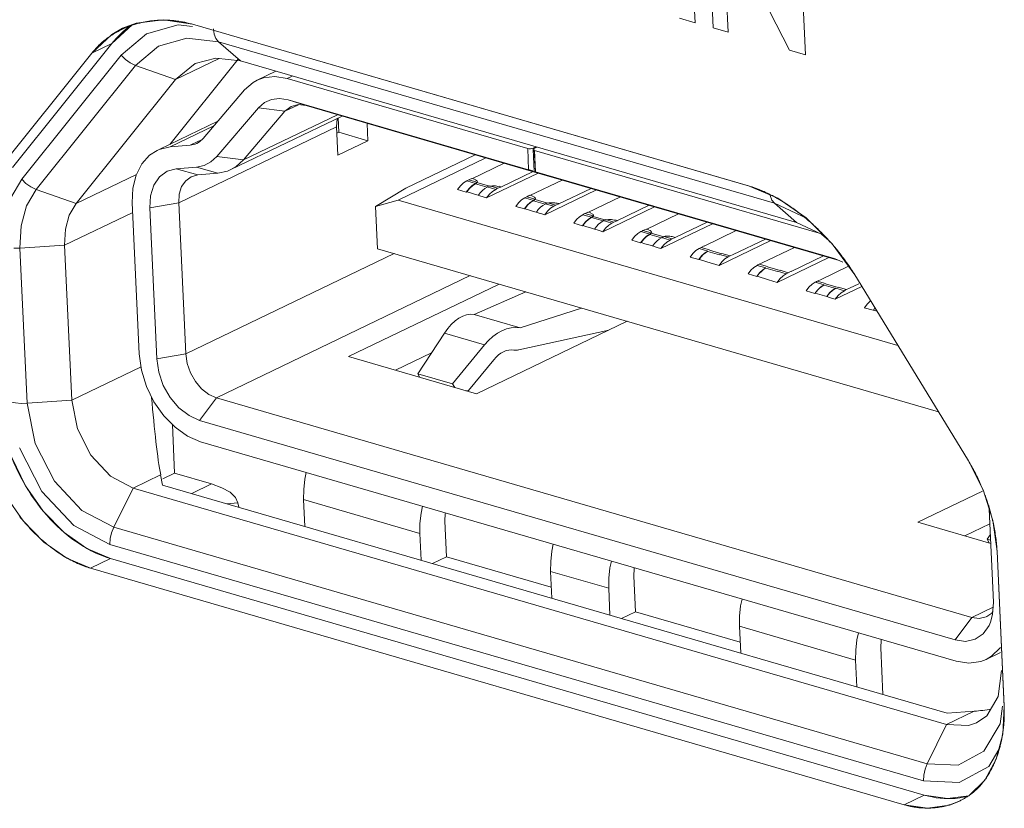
# Model space of a CAD drawing. Header units: millimetres. Extents: x 3925 to 5043, y -86 to 778.
# Tile 200 of 256: x 4855.48 to 4858.69, y 122.88 to 125.45. Entities that reach past the tile are written whole.
import ezdxf

# ---------------------------------------------------------------- set-up
doc = ezdxf.new("R2010")
doc.units = ezdxf.units.MM
doc.header["$LTSCALE"] = 46.255
for name, color, linetype in [('11_190F4G00BDXF_CONTINUOUS_LINE', 7, 'CONTINUOUS'), ('H30-IO-SHIELDXF_CONTINUOUS_LINE', 7, 'CONTINUOUS'), ('H30K-IO-LABEDXF_CONTINUOUS_LINE', 7, 'CONTINUOUS'), ('H30K-REAR-CODXF_CONTINUOUS_LINE', 7, 'CONTINUOUS'), ('LABEL-IO-H30DXF_CONTINUOUS_LINE', 7, 'CONTINUOUS')]:
    doc.layers.add(name, color=color, linetype=linetype)

msp = doc.modelspace()

# ---------------------------------------------------------------- linework, layer by layer
at = {"layer": '11_190F4G00BDXF_CONTINUOUS_LINE', "color": 7, "linetype": 'Continuous', "lineweight": 0}
for p, q in [((4856.3164, 125.2776), (4856.2555, 125.2482)), ((4856.3702, 125.2619), (4856.3534, 125.2538)), ((4857.1358, 125.0263), (4856.3534, 125.2538)), ((4856.0799, 125.0584), (4856.2151, 125.2168)), ((4856.3461, 125.1471), (4856.3906, 125.1686)), ((4856.3566, 125.1846), (4857.139, 124.957)), ((4856.4153, 125.1657), (4856.3566, 125.1846)), ((4856.2598, 125.1586), (4856.1246, 125.0002)), ((4856.3461, 125.1471), (4856.2109, 124.9887)), ((4856.3461, 125.1471), (4856.2598, 125.1586)), ((4856.3663, 125.1629), (4856.3461, 125.1471)), ((4857.2071, 124.9354), (4856.4153, 125.1657)), ((4856.1284, 125.1151), (4855.9389, 125.0238)), ((4856.1705, 124.9573), (4856.5324, 125.1316)), ((4856.2109, 124.9887), (4856.5169, 125.1361)), ((4856.514, 125.0964), (4856.5156, 125.1236)), ((4856.5217, 125.0788), (4856.5195, 125.1254)), ((4856.6136, 125.108), (4856.6162, 125.0513)), ((4856.1153, 125.0998), (4855.9729, 125.0312)), ((4856.514, 125.0964), (4856.0007, 124.8491)), ((4856.5182, 125.0041), (4856.514, 125.0964)), ((4856.5149, 125.0756), (4856.5217, 125.0788)), ((4856.5217, 125.0788), (4856.6162, 125.0513)), ((4856.0765, 125.0552), (4856.0383, 125.0368)), ((4856.6162, 125.0513), (4856.5182, 125.0041)), ((4855.9057, 125.0039), (4855.9302, 125.0196)), ((4855.9302, 125.0196), (4855.937, 125.0226)), ((4855.937, 125.0226), (4855.9729, 125.0312)), ((4855.9729, 125.0312), (4856.0383, 125.0368)), ((4857.139, 124.957), (4857.1358, 125.0263)), ((4857.1534, 125.0275), (4857.1495, 125.0262)), ((4857.1534, 125.0275), (4857.162, 125.0316)), ((4857.1536, 125.023), (4857.1534, 125.0275)), ((4857.1541, 125.023), (4857.1549, 125.0247)), ((4857.1574, 124.9516), (4857.1541, 125.023)), ((4857.1549, 125.0247), (4857.1572, 125.0264)), ((4857.1658, 125.0305), (4857.1572, 125.0264)), ((4857.1607, 124.9505), (4857.1573, 125.0232)), ((4857.1585, 125.0197), (4857.1616, 124.9504)), ((4858.0838, 124.7505), (4857.1585, 125.0197)), ((4856.2109, 124.9887), (4856.1246, 125.0002)), ((4856.7146, 124.8579), (4857.0002, 124.9956)), ((4856.7398, 124.8971), (4856.9652, 125.0057)), ((4856.9537, 124.9275), (4857.0593, 124.9783)), ((4855.9927, 124.9602), (4856.0581, 124.9658)), ((4856.0624, 124.94), (4855.9927, 124.9602)), ((4856.0581, 124.9658), (4856.1278, 124.9457)), ((4856.1278, 124.9457), (4856.0624, 124.94)), ((4857.1702, 124.9461), (4857.0023, 124.8651)), ((4857.0482, 124.9007), (4857.1533, 124.951)), ((4857.1607, 124.9505), (4857.2109, 124.9343)), ((4857.1616, 124.9504), (4858.133, 124.6679)), ((4856.0624, 124.94), (4856.041, 124.9343)), ((4856.9657, 124.9123), (4856.9374, 124.9206)), ((4856.9439, 124.9242), (4856.9491, 124.9267)), ((4856.9439, 124.9242), (4856.9707, 124.9164)), ((4856.9491, 124.9267), (4856.9537, 124.9289)), ((4856.9537, 124.9289), (4856.9631, 124.9262)), ((4856.9551, 124.9058), (4856.9657, 124.9123)), ((4856.9658, 124.9109), (4856.9657, 124.9123)), ((4856.9707, 124.915), (4857.0116, 124.9031)), ((4857.1428, 124.8726), (4857.2483, 124.9234)), ((4858.149, 124.6614), (4857.2109, 124.9343)), ((4856.6409, 124.8369), (4856.7398, 124.8971)), ((4856.9361, 124.8844), (4856.9078, 124.8926)), ((4856.9376, 124.8851), (4856.9361, 124.8844)), ((4856.9658, 124.9109), (4856.9558, 124.9048)), ((4857.0036, 124.8999), (4856.9658, 124.9109)), ((4857.0035, 124.9013), (4857.0319, 124.8931)), ((4857.0116, 124.9045), (4857.0384, 124.8967)), ((4857.0483, 124.9007), (4857.0384, 124.8967)), ((4857.3592, 124.8911), (4857.1913, 124.8102)), ((4857.2373, 124.8458), (4857.3423, 124.8961)), ((4855.8723, 124.3575), (4855.8497, 124.8494)), ((4855.9088, 124.8724), (4855.9064, 124.8329)), ((4855.9064, 124.8329), (4856.0007, 124.8491)), ((4856.0007, 124.8491), (4856.0234, 124.3573)), ((4856.6409, 124.8369), (4856.7146, 124.8579)), ((4858.3399, 124.3852), (4856.7146, 124.8579)), ((4857.1547, 124.8573), (4857.1264, 124.8656)), ((4857.1329, 124.8692), (4857.1381, 124.8717)), ((4857.1329, 124.8692), (4857.1597, 124.8614)), ((4857.1381, 124.8717), (4857.1427, 124.8739)), ((4857.1427, 124.8739), (4857.1522, 124.8712)), ((4857.1441, 124.8508), (4857.1547, 124.8573)), ((4857.1548, 124.856), (4857.1448, 124.8499)), ((4857.1548, 124.856), (4857.1547, 124.8573)), ((4857.1927, 124.845), (4857.1548, 124.856)), ((4857.1598, 124.8601), (4857.2007, 124.8482)), ((4857.2006, 124.8495), (4857.2274, 124.8417)), ((4857.3318, 124.8177), (4857.4372, 124.8684)), ((4855.9064, 124.8329), (4855.929, 124.341)), ((4856.6409, 124.8369), (4856.6472, 124.6999)), ((4857.1252, 124.8294), (4857.0968, 124.8377)), ((4857.1266, 124.8301), (4857.1252, 124.8294)), ((4857.1926, 124.8464), (4857.2209, 124.8381)), ((4857.2373, 124.8458), (4857.2274, 124.8417)), ((4857.3219, 124.8142), (4857.3271, 124.8167)), ((4857.3271, 124.8167), (4857.3317, 124.819)), ((4857.3317, 124.819), (4857.3412, 124.8162)), ((4857.5483, 124.8361), (4857.3804, 124.7552)), ((4857.4263, 124.7909), (4857.5312, 124.8411)), ((4857.3438, 124.8024), (4857.3154, 124.8106)), ((4857.3219, 124.8142), (4857.3487, 124.8065)), ((4857.3332, 124.7958), (4857.3438, 124.8024)), ((4857.3439, 124.8011), (4857.3338, 124.7949)), ((4857.3439, 124.8011), (4857.3438, 124.8024)), ((4857.3817, 124.7901), (4857.3439, 124.8011)), ((4857.3488, 124.8052), (4857.3897, 124.7933)), ((4857.3816, 124.7914), (4857.4099, 124.7831)), ((4857.3896, 124.7946), (4857.4164, 124.7867)), ((4857.4264, 124.7909), (4857.4164, 124.7867)), ((4857.5208, 124.7628), (4857.6261, 124.8135)), ((4857.6153, 124.7359), (4857.7199, 124.7862)), ((4857.3142, 124.7744), (4857.2858, 124.7827)), ((4857.3156, 124.7751), (4857.3142, 124.7744)), ((4857.5328, 124.7474), (4857.5044, 124.7556)), ((4857.5109, 124.7592), (4857.5208, 124.764)), ((4857.5109, 124.7592), (4857.5378, 124.7515)), ((4857.5208, 124.764), (4857.5303, 124.7613)), ((4857.7373, 124.7812), (4857.5694, 124.7002)), ((4857.8144, 124.7587), (4857.7097, 124.7084)), ((4857.5032, 124.7194), (4857.4748, 124.7277)), ((4857.5046, 124.7201), (4857.5032, 124.7194)), ((4857.5222, 124.7408), (4857.5328, 124.7474)), ((4857.5329, 124.7462), (4857.5228, 124.74)), ((4857.5329, 124.7462), (4857.5328, 124.7474)), ((4857.5707, 124.7352), (4857.5329, 124.7462)), ((4857.5378, 124.7503), (4857.5788, 124.7384)), ((4857.5706, 124.7364), (4857.5989, 124.7281)), ((4857.5787, 124.7396), (4857.6055, 124.7317)), ((4857.6153, 124.7365), (4857.6055, 124.7317)), ((4857.6058, 124.7392), (4857.6153, 124.7365)), ((4857.9263, 124.7262), (4857.7584, 124.6452)), ((4857.8043, 124.681), (4857.9089, 124.7313)), ((4858.4719, 124.1692), (4856.6472, 124.6999)), ((4857.7219, 124.6924), (4857.6935, 124.7006)), ((4857.7, 124.7043), (4857.7097, 124.709)), ((4857.7, 124.7043), (4857.7268, 124.6965)), ((4857.7113, 124.6859), (4857.7219, 124.6924)), ((4857.7598, 124.6803), (4857.722, 124.6913)), ((4857.7269, 124.6954), (4857.7678, 124.6835)), ((4858.0033, 124.7038), (4857.8988, 124.6535)), ((4856.0234, 124.3573), (4856.7016, 124.6841)), ((4857.6922, 124.6645), (4857.6639, 124.6727)), ((4857.6936, 124.6651), (4857.6922, 124.6645)), ((4857.7597, 124.6815), (4857.788, 124.6732)), ((4857.7678, 124.6846), (4857.7945, 124.6768)), ((4857.8043, 124.6815), (4857.7945, 124.6768)), ((4858.1153, 124.6712), (4857.9474, 124.5902)), ((4857.9934, 124.626), (4858.0978, 124.6763)), ((4858.1365, 124.6668), (4858.133, 124.6679)), ((4858.1611, 124.6562), (4858.1365, 124.6668)), ((4857.9109, 124.6375), (4857.8825, 124.6457)), ((4857.889, 124.6493), (4857.8988, 124.654)), ((4857.889, 124.6493), (4857.9158, 124.6415)), ((4857.9003, 124.6309), (4857.9109, 124.6375)), ((4857.9488, 124.6254), (4857.911, 124.6364)), ((4857.9159, 124.6405), (4857.9569, 124.6286)), ((4857.9487, 124.6265), (4857.977, 124.6182)), ((4857.9568, 124.6296), (4857.9835, 124.6218)), ((4857.9934, 124.6266), (4857.9835, 124.6218)), ((4858.1795, 124.6426), (4858.0878, 124.5985)), ((4856.1232, 124.2144), (4856.9488, 124.6122)), ((4857.8813, 124.6095), (4857.8529, 124.6177)), ((4857.8826, 124.6101), (4857.8813, 124.6095)), ((4857.9197, 124.5988), (4857.8826, 124.6101)), ((4857.9474, 124.5902), (4857.9197, 124.5988)), ((4858.078, 124.5943), (4858.0878, 124.599)), ((4858.1049, 124.5866), (4858.078, 124.5943)), ((4856.5527, 124.3485), (4857.043, 124.5848)), ((4858.0703, 124.5545), (4858.0419, 124.5628)), ((4858.0999, 124.5825), (4858.0715, 124.5907)), ((4858.0893, 124.576), (4858.1, 124.5825)), ((4858.1378, 124.5705), (4858.1001, 124.5815)), ((4858.1049, 124.5856), (4858.1459, 124.5737)), ((4858.2228, 124.5769), (4858.1364, 124.5353)), ((4858.1377, 124.5715), (4858.166, 124.5632)), ((4858.1459, 124.5747), (4858.1725, 124.5668)), ((4858.1824, 124.5716), (4858.1725, 124.5668)), ((4858.1824, 124.5711), (4858.2134, 124.586)), ((4856.9618, 124.4856), (4857.1297, 124.5595)), ((4858.0715, 124.5551), (4858.0703, 124.5545)), ((4858.1088, 124.5439), (4858.0715, 124.5551)), ((4857.3113, 124.5067), (4857.1113, 124.4421)), ((4858.2593, 124.4995), (4858.2309, 124.5078)), ((4858.2605, 124.5001), (4858.2593, 124.4995)), ((4858.2655, 124.5069), (4858.2605, 124.5001)), ((4858.2718, 124.4966), (4858.2605, 124.5001)), ((4857.1113, 124.4421), (4856.9618, 124.4856)), ((4857.4595, 124.4636), (4856.9692, 124.2274)), ((4857.4, 124.435), (4857.1065, 124.3703)), ((4856.7782, 124.2929), (4856.8648, 124.425)), ((4856.8648, 124.425), (4856.9956, 124.387)), ((4856.9956, 124.387), (4856.8916, 124.2599)), ((4855.8795, 124.3045), (4855.8723, 124.3575)), ((4855.929, 124.341), (4856.0234, 124.3573)), ((4856.9692, 124.2274), (4856.5527, 124.3485)), ((4856.8226, 124.3606), (4856.7054, 124.3041)), ((4857.0252, 124.3384), (4856.9434, 124.2385)), ((4856.7845, 124.2811), (4856.7782, 124.2929)), ((4856.7782, 124.2929), (4856.8916, 124.2599)), ((4856.8916, 124.2599), (4856.899, 124.2478)), ((4856.0688, 124.1409), (4856.1232, 124.2144)), ((4856.1232, 124.2144), (4858.5805, 123.4996)), ((4856.9434, 124.2385), (4856.9336, 124.2377)), ((4856.0294, 124.0898), (4855.9887, 124.1186)), ((4856.0688, 124.1409), (4858.5261, 123.4262)), ((4856.0719, 124.0717), (4856.0294, 124.0898)), ((4856.0719, 124.0717), (4858.5292, 123.357)), ((4858.4051, 123.8097), (4858.6153, 123.911)), ((4856.407, 123.8831), (4856.411, 123.7961)), ((4856.785, 123.7732), (4856.407, 123.8831)), ((4858.637, 123.8524), (4858.6509, 123.5493)), ((4856.8667, 123.8125), (4856.872, 123.6971)), ((4858.6421, 123.7408), (4858.4051, 123.8097)), ((4858.6392, 123.8045), (4858.5578, 123.7653)), ((4856.789, 123.6862), (4856.785, 123.7732)), ((4858.6408, 123.7696), (4858.6306, 123.7541)), ((4858.6369, 123.7423), (4858.6306, 123.7541)), ((4858.6306, 123.7541), (4858.6417, 123.7509)), ((4856.8266, 123.6752), (4856.872, 123.6971)), ((4856.872, 123.6971), (4857.2127, 123.598)), ((4857.2103, 123.6495), (4857.2143, 123.5625)), ((4857.3994, 123.5945), (4857.2103, 123.6495)), ((4857.481, 123.6338), (4857.4863, 123.5184)), ((4857.4034, 123.5075), (4857.3994, 123.5945)), ((4858.6483, 123.5087), (4858.6509, 123.5493)), ((4857.4863, 123.5184), (4857.4409, 123.4965)), ((4857.4863, 123.5184), (4857.827, 123.4193)), ((4858.5805, 123.4996), (4858.6499, 123.5331)), ((4858.6417, 123.4847), (4858.6483, 123.5087)), ((4857.8247, 123.4708), (4857.8287, 123.3838)), ((4858.2027, 123.3608), (4857.8247, 123.4708)), ((4858.5261, 123.4262), (4858.5805, 123.4996)), ((4858.2843, 123.4002), (4858.2913, 123.2492)), ((4858.6742, 123.3852), (4858.6271, 123.3626)), ((4858.2067, 123.2738), (4858.2027, 123.3608))]:
    msp.add_line(p, q, dxfattribs=at)
for points in [[(4856.2151, 125.2168), (4856.2431, 125.2413), (4856.2555, 125.2482)], [(4856.2555, 125.2482), (4856.2765, 125.256), (4856.3138, 125.2602), (4856.3534, 125.2538)], [(4856.3566, 125.1846), (4856.3289, 125.1891), (4856.3028, 125.1861), (4856.2794, 125.1758), (4856.2598, 125.1586)], [(4856.4153, 125.1657), (4856.3891, 125.1688), (4856.3663, 125.1629)], [(4856.0383, 125.0368), (4856.054, 125.0402), (4856.0597, 125.0426)], [(4856.0597, 125.0426), (4856.068, 125.0475), (4856.0799, 125.0584)], [(4857.1495, 125.0262), (4857.1448, 125.0255), (4857.1401, 125.0255), (4857.1358, 125.0263)], [(4857.1585, 125.0197), (4857.1554, 125.0211), (4857.1542, 125.0228), (4857.1541, 125.023)], [(4855.8497, 124.8494), (4855.8517, 124.8968), (4855.8621, 124.9395), (4855.8803, 124.9758), (4855.9057, 125.0039)], [(4856.1246, 125.0002), (4856.1055, 124.9828), (4856.0831, 124.9712), (4856.0581, 124.9658)], [(4856.2109, 124.9887), (4856.1871, 124.967), (4856.1705, 124.9573)], [(4855.9927, 124.9602), (4855.9628, 124.9521), (4855.9379, 124.9339), (4855.9195, 124.9068), (4855.9088, 124.8724)], [(4856.1705, 124.9573), (4856.1591, 124.9525), (4856.1278, 124.9457)], [(4856.041, 124.9343), (4856.0233, 124.9213), (4856.0101, 124.9019), (4856.0024, 124.8773), (4856.0007, 124.8491)], [(4856.9374, 124.9206), (4856.9268, 124.914), (4856.9168, 124.9046), (4856.9078, 124.8926)], [(4856.9439, 124.9242), (4856.9417, 124.9231), (4856.9395, 124.9219), (4856.9374, 124.9206)], [(4856.9693, 124.9222), (4856.9666, 124.9236), (4856.9632, 124.9247)], [(4856.9657, 124.9123), (4856.9666, 124.9129), (4856.9674, 124.9134), (4856.9681, 124.9139), (4856.9686, 124.9144), (4856.9691, 124.9148), (4856.9695, 124.9151), (4856.9699, 124.9155), (4856.9701, 124.9158), (4856.9704, 124.9161), (4856.9706, 124.9163), (4856.9707, 124.9155)], [(4856.9658, 124.9109), (4856.9678, 124.9123), (4856.9695, 124.9136), (4856.9707, 124.915)], [(4856.9707, 124.915), (4856.9719, 124.9167), (4856.9721, 124.9186), (4856.9712, 124.9205), (4856.9693, 124.9222)], [(4856.9361, 124.8844), (4856.9451, 124.8963), (4856.9551, 124.9058)], [(4856.9558, 124.9048), (4856.9463, 124.8961), (4856.9376, 124.8851)], [(4856.9747, 124.8737), (4856.9625, 124.8776), (4856.9499, 124.8813), (4856.9376, 124.8851)], [(4857.0036, 124.8999), (4856.9959, 124.8955), (4856.9885, 124.8895), (4856.9814, 124.8821), (4856.975, 124.8734)], [(4857.0023, 124.8651), (4857.0113, 124.8771), (4857.0213, 124.8865), (4857.0319, 124.8931)], [(4857.0035, 124.9013), (4857.0061, 124.9024), (4857.0088, 124.9035), (4857.0116, 124.9045)], [(4857.0116, 124.9031), (4857.016, 124.9039), (4857.0209, 124.9045), (4857.0259, 124.9046), (4857.0308, 124.9044), (4857.0352, 124.9037), (4857.0388, 124.9028)], [(4857.0319, 124.8931), (4857.034, 124.8944), (4857.0362, 124.8956), (4857.0384, 124.8967)], [(4857.0482, 124.9), (4857.0478, 124.9015), (4857.0453, 124.9022), (4857.0427, 124.9031), (4857.0388, 124.9028)], [(4857.0023, 124.8651), (4856.9804, 124.8715), (4856.9747, 124.8737)], [(4857.1264, 124.8656), (4857.1158, 124.859), (4857.1058, 124.8496), (4857.0968, 124.8376)], [(4857.1252, 124.8294), (4857.1341, 124.8413), (4857.1441, 124.8508)], [(4857.1329, 124.8692), (4857.1307, 124.8681), (4857.1285, 124.8669), (4857.1264, 124.8656)], [(4857.1448, 124.8499), (4857.1353, 124.8411), (4857.1266, 124.8301)], [(4857.1584, 124.8673), (4857.1556, 124.8687), (4857.1522, 124.8698)], [(4857.1547, 124.8573), (4857.1556, 124.8579), (4857.1564, 124.8585), (4857.1571, 124.8589), (4857.1576, 124.8594), (4857.1581, 124.8598), (4857.1585, 124.8602), (4857.1589, 124.8605), (4857.1592, 124.8608), (4857.1594, 124.8611), (4857.1596, 124.8613), (4857.1597, 124.8606)], [(4857.1548, 124.856), (4857.1569, 124.8574), (4857.1585, 124.8587), (4857.1598, 124.8601)], [(4857.1598, 124.8601), (4857.1609, 124.8618), (4857.1611, 124.8637), (4857.1603, 124.8655), (4857.1584, 124.8673)], [(4857.1925, 124.8463), (4857.1951, 124.8475), (4857.1979, 124.8486), (4857.2006, 124.8495)], [(4857.2007, 124.8482), (4857.205, 124.8491), (4857.2099, 124.8496), (4857.215, 124.8497), (4857.2199, 124.8495), (4857.2243, 124.8488), (4857.2278, 124.8479)], [(4857.2373, 124.8451), (4857.2369, 124.8466), (4857.2343, 124.8473), (4857.2318, 124.8482), (4857.2278, 124.8479)], [(4857.1637, 124.8188), (4857.1515, 124.8226), (4857.1389, 124.8263), (4857.1266, 124.8301)], [(4857.1913, 124.8102), (4857.1822, 124.8131), (4857.1728, 124.8158), (4857.1637, 124.8188)], [(4857.1926, 124.845), (4857.1849, 124.8406), (4857.1775, 124.8346), (4857.1704, 124.8271), (4857.164, 124.8184)], [(4857.1913, 124.8102), (4857.2003, 124.8221), (4857.2103, 124.8316), (4857.2209, 124.8381)], [(4857.2209, 124.8381), (4857.2231, 124.8394), (4857.2252, 124.8406), (4857.2274, 124.8417)], [(4857.3154, 124.8106), (4857.3048, 124.8041), (4857.2948, 124.7946), (4857.2858, 124.7827)], [(4857.3142, 124.7744), (4857.3232, 124.7864), (4857.3332, 124.7958)], [(4857.3219, 124.8142), (4857.3197, 124.8131), (4857.3176, 124.8119), (4857.3154, 124.8106)], [(4857.3338, 124.7949), (4857.3243, 124.7862), (4857.3156, 124.7751)], [(4857.3475, 124.8124), (4857.3447, 124.8138), (4857.3413, 124.8149)], [(4857.3438, 124.8024), (4857.3447, 124.8029), (4857.3454, 124.8035), (4857.3461, 124.804), (4857.3467, 124.8044), (4857.3471, 124.8048), (4857.3475, 124.8052), (4857.3479, 124.8055), (4857.3482, 124.8058), (4857.3484, 124.8061), (4857.3486, 124.8064), (4857.3488, 124.8057)], [(4857.3439, 124.8011), (4857.3459, 124.8025), (4857.3476, 124.8039), (4857.3488, 124.8052)], [(4857.3488, 124.8052), (4857.35, 124.8069), (4857.3502, 124.8088), (4857.3493, 124.8106), (4857.3475, 124.8124)], [(4857.3817, 124.7901), (4857.374, 124.7857), (4857.3665, 124.7796), (4857.3594, 124.7722), (4857.3529, 124.7634)], [(4857.3816, 124.7914), (4857.3842, 124.7925), (4857.3869, 124.7936), (4857.3896, 124.7946)], [(4857.3897, 124.7933), (4857.3941, 124.7942), (4857.3989, 124.7947), (4857.404, 124.7948), (4857.4089, 124.7946), (4857.4133, 124.7939), (4857.4169, 124.793)], [(4857.4099, 124.7831), (4857.4121, 124.7844), (4857.4143, 124.7856), (4857.4164, 124.7867)], [(4857.4264, 124.7902), (4857.426, 124.7917), (4857.4234, 124.7924), (4857.4208, 124.7933), (4857.4169, 124.793)], [(4857.3527, 124.7638), (4857.3404, 124.7676), (4857.3278, 124.7713), (4857.3156, 124.7751)], [(4857.3804, 124.7552), (4857.3712, 124.7581), (4857.3618, 124.7608), (4857.3527, 124.7638)], [(4857.3804, 124.7552), (4857.3893, 124.7671), (4857.3993, 124.7766), (4857.4099, 124.7831)], [(4857.5044, 124.7556), (4857.4938, 124.7491), (4857.4838, 124.7396), (4857.4749, 124.7277)], [(4857.5109, 124.7592), (4857.5088, 124.7581), (4857.5066, 124.7569), (4857.5044, 124.7556)], [(4857.5365, 124.7575), (4857.5338, 124.7589), (4857.5303, 124.7601)], [(4857.5378, 124.7503), (4857.539, 124.752), (4857.5392, 124.7539), (4857.5384, 124.7557), (4857.5365, 124.7574)], [(4857.5032, 124.7194), (4857.5122, 124.7314), (4857.5222, 124.7408)], [(4857.5228, 124.74), (4857.5133, 124.7312), (4857.5046, 124.7201)], [(4857.5417, 124.7088), (4857.5294, 124.7126), (4857.5168, 124.7163), (4857.5046, 124.7201)], [(4857.5328, 124.7474), (4857.5337, 124.748), (4857.5345, 124.7485), (4857.5351, 124.749), (4857.5357, 124.7494), (4857.5362, 124.7498), (4857.5366, 124.7502), (4857.5369, 124.7505), (4857.5372, 124.7509), (4857.5375, 124.7511), (4857.5377, 124.7514), (4857.5378, 124.7508)], [(4857.5329, 124.7462), (4857.535, 124.7476), (4857.5366, 124.749), (4857.5378, 124.7503)], [(4857.5707, 124.7352), (4857.563, 124.7308), (4857.5555, 124.7247), (4857.5484, 124.7172), (4857.5419, 124.7084)], [(4857.5694, 124.7002), (4857.5783, 124.7121), (4857.5883, 124.7216), (4857.5989, 124.7281)], [(4857.5788, 124.7384), (4857.5762, 124.7375), (4857.5735, 124.7364), (4857.5707, 124.7352)], [(4857.5787, 124.7396), (4857.5831, 124.7404), (4857.588, 124.7409), (4857.593, 124.7411), (4857.5979, 124.7408), (4857.6022, 124.7401), (4857.6058, 124.7392)], [(4857.5989, 124.7281), (4857.6011, 124.7294), (4857.6033, 124.7306), (4857.6055, 124.7317)], [(4857.5694, 124.7002), (4857.5603, 124.7031), (4857.5508, 124.7059), (4857.5417, 124.7088)], [(4857.6935, 124.7006), (4857.6829, 124.6941), (4857.6729, 124.6847), (4857.6639, 124.6727)], [(4857.7, 124.7043), (4857.6978, 124.7032), (4857.6956, 124.7019), (4857.6935, 124.7006)], [(4857.7219, 124.6924), (4857.7144, 124.6869), (4857.707, 124.681)], [(4857.6922, 124.6645), (4857.7012, 124.6764), (4857.7113, 124.6859)], [(4857.707, 124.681), (4857.7, 124.6737), (4857.6936, 124.6651)], [(4857.7584, 124.6452), (4857.7184, 124.6576), (4857.7058, 124.6613), (4857.6936, 124.6651)], [(4857.7584, 124.6452), (4857.7674, 124.6572), (4857.7774, 124.6666), (4857.788, 124.6732)], [(4857.788, 124.6732), (4857.7901, 124.6745), (4857.7923, 124.6757), (4857.7945, 124.6768)], [(4857.8825, 124.6457), (4857.8719, 124.6391), (4857.8619, 124.6297), (4857.8529, 124.6177)], [(4857.8813, 124.6095), (4857.8903, 124.6215), (4857.9003, 124.6309)], [(4857.889, 124.6493), (4857.8868, 124.6482), (4857.8846, 124.647), (4857.8825, 124.6457)], [(4857.896, 124.6261), (4857.889, 124.6187), (4857.8826, 124.6101)], [(4857.9109, 124.6375), (4857.9034, 124.632), (4857.896, 124.6261)], [(4857.9474, 124.5902), (4857.9564, 124.6022), (4857.9664, 124.6116), (4857.977, 124.6182)], [(4857.977, 124.6182), (4857.9792, 124.6195), (4857.9813, 124.6207), (4857.9835, 124.6218)], [(4858.078, 124.5943), (4858.0758, 124.5932), (4858.0737, 124.592), (4858.0715, 124.5907)], [(4858.0715, 124.5907), (4858.0609, 124.5842), (4858.0509, 124.5747), (4858.0419, 124.5627)], [(4858.0703, 124.5545), (4858.0793, 124.5665), (4858.0893, 124.576)], [(4858.085, 124.5711), (4858.078, 124.5637), (4858.0715, 124.5551)], [(4858.1, 124.5825), (4858.0924, 124.5771), (4858.085, 124.5711)], [(4858.1377, 124.571), (4858.1276, 124.5642), (4858.1178, 124.5552), (4858.1088, 124.5439)], [(4858.1378, 124.571), (4858.1274, 124.5651), (4858.1175, 124.556), (4858.1088, 124.5439)], [(4858.1364, 124.5353), (4858.1454, 124.5472), (4858.1554, 124.5567), (4858.166, 124.5632)], [(4858.166, 124.5632), (4858.1682, 124.5645), (4858.1703, 124.5657), (4858.1725, 124.5668)], [(4858.1364, 124.5353), (4858.1273, 124.5382), (4858.1179, 124.5409), (4858.1088, 124.5439)], [(4858.2514, 124.5301), (4858.2499, 124.5292), (4858.2399, 124.5197), (4858.231, 124.5078)], [(4855.929, 124.341), (4855.9355, 124.2978), (4855.9505, 124.255), (4855.973, 124.2155)], [(4856.1232, 124.2144), (4856.0985, 124.2254), (4856.0752, 124.2436), (4856.0548, 124.2676), (4856.0387, 124.2959), (4856.028, 124.3265), (4856.0234, 124.3573)], [(4855.9202, 124.2015), (4855.8957, 124.2517), (4855.8795, 124.3045)], [(4855.973, 124.2155), (4856.0015, 124.1819), (4856.0342, 124.1565), (4856.0688, 124.1409)], [(4855.9887, 124.1186), (4855.9517, 124.1564), (4855.9202, 124.2015)], [(4856.4157, 123.9717), (4856.411, 123.9492), (4856.4072, 123.9157), (4856.407, 123.8831)], [(4856.785, 123.7732), (4856.7853, 123.8058), (4856.789, 123.8393), (4856.7937, 123.8617)], [(4856.8683, 123.84), (4856.8678, 123.8376), (4856.8667, 123.8125)], [(4857.219, 123.738), (4857.2143, 123.7156), (4857.2106, 123.6821), (4857.2103, 123.6495)], [(4857.3994, 123.5945), (4857.3996, 123.6271), (4857.4033, 123.6606), (4857.4081, 123.6831)], [(4857.4827, 123.6614), (4857.4821, 123.6589), (4857.481, 123.6338)], [(4857.8334, 123.5594), (4857.8286, 123.5369), (4857.8249, 123.5034), (4857.8247, 123.4708)], [(4858.6294, 123.5024), (4858.6458, 123.514), (4858.649, 123.5185)], [(4858.5261, 123.4262), (4858.5601, 123.4218), (4858.5913, 123.4286), (4858.6174, 123.4463), (4858.6369, 123.4736), (4858.6417, 123.4847)], [(4858.5805, 123.4996), (4858.6048, 123.4964), (4858.627, 123.5014), (4858.6294, 123.5024)], [(4858.2027, 123.3608), (4858.203, 123.3934), (4858.2067, 123.4269), (4858.2114, 123.4494)], [(4858.286, 123.4277), (4858.2855, 123.4252), (4858.2843, 123.4002)], [(4858.6734, 123.4016), (4858.673, 123.4008), (4858.6448, 123.3731), (4858.6271, 123.3626)], [(4858.6271, 123.3626), (4858.6104, 123.356), (4858.5712, 123.3505), (4858.5292, 123.357)]]:
    msp.add_lwpolyline(points, dxfattribs=at)
for centre, major_axis, ratio, start_param, end_param in [((4857.1474, 124.9543), (0.0127, -0.0039), 0.014312, 1.150606, 2.30588), ((4857.1701, 124.9477), (0.0127, -0.0039), 0.014312, 2.30588, 3.146686), ((4856.9238, 124.3147), (0.0417, 0.1701), 0.563537, 0.039072, 1.01054), ((4857.0647, 124.2737), (0.0576, 0.1654), 0.667585, 0.097791, 1.069259), ((4857.0647, 124.2737), (0.0329, 0.0945), 0.667585, 0.097791, 1.069259), ((4857.1113, 124.4421), (0.0247, 0.0709), 0.667585, -3.043801, -2.751355)]:
    msp.add_ellipse(centre, major_axis=major_axis, ratio=ratio, start_param=start_param, end_param=end_param, dxfattribs=at)
at = {"layer": 'H30-IO-SHIELDXF_CONTINUOUS_LINE', "color": 7, "linetype": 'Continuous', "lineweight": 0}
for p, q in [((4855.9874, 123.9691), (4855.9801, 124.1273)), ((4855.9874, 123.9691), (4855.9485, 123.9504)), ((4856.1076, 123.9342), (4855.9874, 123.9691)), ((4856.1076, 123.9342), (4856.0431, 123.9031)), ((4856.1934, 123.8723), (4856.1575, 123.8698)), ((4856.1934, 123.8723), (4856.196, 123.8586))]:
    msp.add_line(p, q, dxfattribs=at)
msp.add_lwpolyline([(4856.1076, 123.9342), (4856.1413, 123.9219), (4856.1675, 123.9071), (4856.1851, 123.8904), (4856.1934, 123.8723)], dxfattribs=at)
at = {"layer": 'H30K-IO-LABEDXF_CONTINUOUS_LINE', "color": 7, "linetype": 'Continuous', "lineweight": 0}
for p, q in [((4857.6587, 125.9021), (4857.6802, 125.4356)), ((4857.739, 125.4185), (4857.7176, 125.885)), ((4858.0184, 125.7975), (4858.0399, 125.331)), ((4857.988, 125.3461), (4857.7707, 125.7706)), ((4857.7707, 125.7706), (4857.7876, 125.4044)), ((4857.6802, 125.4356), (4857.6295, 125.4504)), ((4857.7876, 125.4044), (4857.739, 125.4185)), ((4855.3948, 124.9329), (4855.7182, 125.3366)), ((4858.0399, 125.331), (4857.988, 125.3461)), ((4858.1148, 124.7276), (4858.1192, 124.7227)), ((4858.1192, 124.7227), (4858.1236, 124.7177)), ((4858.1236, 124.7177), (4858.128, 124.7127)), ((4858.1345, 124.7051), (4858.1446, 124.6927)), ((4858.1964, 124.6199), (4858.5694, 124.0095)), ((4858.3603, 122.8899), (4855.714, 123.6596)), ((4858.6817, 123.126), (4858.6795, 123.1125))]:
    msp.add_line(p, q, dxfattribs=at)
for points in [[(4855.7833, 125.3954), (4855.7872, 125.3979), (4855.7911, 125.4003), (4855.7951, 125.4027), (4855.7992, 125.405), (4855.8032, 125.4072), (4855.8073, 125.4094), (4855.8115, 125.4115), (4855.8157, 125.4135), (4855.8199, 125.4155), (4855.8241, 125.4175), (4855.8284, 125.4193), (4855.8327, 125.4211), (4855.8371, 125.4228), (4855.8414, 125.4245), (4855.8458, 125.4261)], [(4855.8458, 125.4261), (4855.8493, 125.4273), (4855.8528, 125.4284), (4855.8563, 125.4296), (4855.8598, 125.4306), (4855.8634, 125.4317), (4855.8669, 125.4327), (4855.8705, 125.4336), (4855.8741, 125.4345), (4855.8777, 125.4354), (4855.8813, 125.4362), (4855.885, 125.437)], [(4855.885, 125.437), (4855.888, 125.4376), (4855.891, 125.4382), (4855.894, 125.4388), (4855.8971, 125.4393), (4855.9001, 125.4398), (4855.9032, 125.4403), (4855.9062, 125.4408), (4855.9093, 125.4412), (4855.9124, 125.4416)], [(4855.9124, 125.4416), (4855.9151, 125.4419), (4855.9178, 125.4422), (4855.9205, 125.4424), (4855.9232, 125.4427), (4855.9259, 125.4429), (4855.9286, 125.4431), (4855.9314, 125.4433), (4855.9341, 125.4434), (4855.9368, 125.4436)], [(4855.9368, 125.4436), (4855.9396, 125.4437), (4855.9423, 125.4438), (4855.9451, 125.4438), (4855.9479, 125.4439), (4855.9506, 125.4439), (4855.9534, 125.4439), (4855.9562, 125.4439), (4855.959, 125.4438), (4855.9618, 125.4437)], [(4855.9618, 125.4437), (4855.965, 125.4436), (4855.9682, 125.4435), (4855.9715, 125.4433), (4855.9747, 125.4431), (4855.9779, 125.4428), (4855.9812, 125.4426), (4855.9844, 125.4423), (4855.9877, 125.4419), (4855.9909, 125.4416), (4855.9941, 125.4411)], [(4855.9941, 125.4411), (4855.9978, 125.4407), (4856.0015, 125.4401), (4856.0052, 125.4395), (4856.0089, 125.4389), (4856.0127, 125.4382), (4856.0164, 125.4375), (4856.0201, 125.4368), (4856.0238, 125.436), (4856.0274, 125.4352), (4856.0311, 125.4343), (4856.0348, 125.4334), (4856.0385, 125.4324), (4856.0422, 125.4314), (4856.0459, 125.4303)], [(4856.0459, 125.4303), (4857.857, 124.9035), (4857.8598, 124.9027), (4857.8626, 124.9018), (4857.8655, 124.9009), (4857.8683, 124.9), (4857.8711, 124.899), (4857.874, 124.898), (4857.8768, 124.897), (4857.8797, 124.8959), (4857.8825, 124.8949), (4857.8854, 124.8938)], [(4855.7182, 125.3366), (4855.7213, 125.3404), (4855.7245, 125.3441), (4855.7277, 125.3478), (4855.731, 125.3515), (4855.7344, 125.355), (4855.7378, 125.3586), (4855.7413, 125.362), (4855.7449, 125.3654), (4855.7485, 125.3687), (4855.7521, 125.3719), (4855.7559, 125.3751), (4855.7596, 125.3782), (4855.7634, 125.3812), (4855.7673, 125.3842), (4855.7712, 125.3871), (4855.7752, 125.3899), (4855.7792, 125.3927), (4855.7833, 125.3954)], [(4857.8854, 124.8938), (4857.8892, 124.8923), (4857.893, 124.8907), (4857.8969, 124.8891), (4857.9008, 124.8874), (4857.9046, 124.8857), (4857.9085, 124.884), (4857.9123, 124.8822), (4857.9162, 124.8804), (4857.9201, 124.8785), (4857.9239, 124.8766), (4857.9278, 124.8746), (4857.9317, 124.8726), (4857.9356, 124.8706), (4857.9394, 124.8685)], [(4857.9394, 124.8685), (4857.9422, 124.867), (4857.945, 124.8654), (4857.9478, 124.8638), (4857.9506, 124.8622), (4857.9534, 124.8606), (4857.9562, 124.859), (4857.959, 124.8573), (4857.9618, 124.8556), (4857.9646, 124.8539)], [(4857.9646, 124.8539), (4857.9689, 124.8513), (4857.9731, 124.8486), (4857.9773, 124.8458), (4857.9816, 124.8431), (4857.9858, 124.8402), (4857.99, 124.8374), (4857.9942, 124.8344), (4857.9984, 124.8315), (4858.0026, 124.8285), (4858.0068, 124.8254), (4858.011, 124.8223), (4858.0151, 124.8192), (4858.0193, 124.816)], [(4858.0193, 124.816), (4858.023, 124.8131), (4858.0267, 124.8102), (4858.0304, 124.8073), (4858.034, 124.8043), (4858.0377, 124.8013), (4858.0413, 124.7983), (4858.045, 124.7952), (4858.0486, 124.7921), (4858.0522, 124.789), (4858.0558, 124.7858), (4858.0594, 124.7827), (4858.063, 124.7794)], [(4858.063, 124.7794), (4858.0671, 124.7757), (4858.0712, 124.7719), (4858.0753, 124.768), (4858.0793, 124.7641), (4858.0834, 124.7602), (4858.0874, 124.7563), (4858.0914, 124.7523), (4858.0953, 124.7482), (4858.0993, 124.7442), (4858.1032, 124.7401), (4858.1071, 124.7359), (4858.111, 124.7318), (4858.1148, 124.7276)], [(4858.128, 124.7127), (4858.1323, 124.7076), (4858.1345, 124.7051)], [(4858.1446, 124.6927), (4858.1484, 124.6881), (4858.152, 124.6834), (4858.1557, 124.6786), (4858.1593, 124.6739), (4858.1629, 124.6691), (4858.1664, 124.6643), (4858.1699, 124.6595), (4858.1734, 124.6546), (4858.1768, 124.6497), (4858.1802, 124.6448), (4858.1835, 124.6399), (4858.1868, 124.6349), (4858.1901, 124.6299), (4858.1933, 124.6249), (4858.1964, 124.6199)], [(4858.5694, 124.0095), (4858.5722, 124.0048), (4858.575, 124.0001), (4858.5778, 123.9954), (4858.5805, 123.9906), (4858.5832, 123.9857), (4858.5858, 123.9809), (4858.5884, 123.976), (4858.591, 123.971), (4858.5935, 123.9661), (4858.596, 123.9611), (4858.5985, 123.9561), (4858.6009, 123.951), (4858.6033, 123.946), (4858.6056, 123.9409), (4858.6079, 123.9357), (4858.6102, 123.9306), (4858.6124, 123.9254), (4858.6145, 123.9202)], [(4858.6145, 123.9202), (4858.6161, 123.9165), (4858.6176, 123.9127), (4858.6191, 123.909), (4858.6205, 123.9052), (4858.622, 123.9014), (4858.6234, 123.8977), (4858.6248, 123.8939), (4858.6262, 123.8901), (4858.6275, 123.8863), (4858.6289, 123.8825), (4858.6302, 123.8786), (4858.6315, 123.8748)], [(4858.6315, 123.8748), (4858.6328, 123.8707), (4858.6341, 123.8666), (4858.6354, 123.8625), (4858.6367, 123.8584), (4858.6379, 123.8542), (4858.6392, 123.8501), (4858.6403, 123.846), (4858.6415, 123.8419), (4858.6426, 123.8377), (4858.6437, 123.8336), (4858.6448, 123.8295), (4858.6459, 123.8253), (4858.6469, 123.8212)], [(4855.5962, 123.7196), (4855.5904, 123.7239), (4855.5845, 123.7283), (4855.5787, 123.7328), (4855.573, 123.7374), (4855.5673, 123.7421), (4855.5616, 123.7469), (4855.5559, 123.7517), (4855.5503, 123.7567), (4855.5448, 123.7618), (4855.5393, 123.767), (4855.5338, 123.7722), (4855.5284, 123.7776), (4855.5231, 123.783), (4855.5178, 123.7885), (4855.5126, 123.7941), (4855.5075, 123.7997), (4855.5024, 123.8055), (4855.4974, 123.8113), (4855.4924, 123.8172), (4855.4876, 123.8231), (4855.4828, 123.8292)], [(4858.6469, 123.8212), (4858.6482, 123.8155), (4858.6495, 123.8099), (4858.6507, 123.8042), (4858.6519, 123.7985), (4858.653, 123.7929), (4858.6541, 123.7872), (4858.6551, 123.7816), (4858.6561, 123.776), (4858.657, 123.7704), (4858.6578, 123.7648), (4858.6586, 123.7592), (4858.6593, 123.7536), (4858.6599, 123.7481), (4858.6605, 123.7426), (4858.661, 123.7371), (4858.6615, 123.7316), (4858.6619, 123.7262), (4858.6623, 123.7208), (4858.6625, 123.7154)], [(4855.714, 123.6596), (4855.7087, 123.6612), (4855.7034, 123.6629), (4855.698, 123.6648), (4855.6927, 123.6667), (4855.6873, 123.6688), (4855.6819, 123.6709), (4855.6766, 123.6732), (4855.6712, 123.6756), (4855.6658, 123.6781), (4855.6604, 123.6807), (4855.655, 123.6834), (4855.6496, 123.6862), (4855.6442, 123.6891), (4855.6389, 123.6921), (4855.6335, 123.6952), (4855.6281, 123.6984), (4855.6228, 123.7017), (4855.6174, 123.7051), (4855.6121, 123.7086), (4855.6068, 123.7122), (4855.6015, 123.7158), (4855.5962, 123.7196)], [(4858.6625, 123.7154), (4858.6858, 123.2086), (4858.6859, 123.2065), (4858.686, 123.2044), (4858.6861, 123.2023), (4858.6861, 123.2002), (4858.6862, 123.1981), (4858.6862, 123.196), (4858.6862, 123.1939), (4858.6862, 123.1918)], [(4858.6862, 123.1918), (4858.6862, 123.1874), (4858.6862, 123.1829), (4858.6861, 123.1785), (4858.686, 123.174), (4858.6858, 123.1696), (4858.6856, 123.1652), (4858.6853, 123.1608), (4858.685, 123.1564), (4858.6846, 123.152), (4858.6843, 123.1476), (4858.6838, 123.1433), (4858.6834, 123.1389), (4858.6828, 123.1346), (4858.6823, 123.1303), (4858.6817, 123.126)], [(4858.6795, 123.1125), (4858.679, 123.1095), (4858.6784, 123.1065), (4858.6778, 123.1035), (4858.6772, 123.1006), (4858.6766, 123.0976), (4858.676, 123.0947), (4858.6753, 123.0918), (4858.6746, 123.0889), (4858.6739, 123.086), (4858.6732, 123.0831)], [(4858.6732, 123.0831), (4858.6724, 123.0798), (4858.6715, 123.0766), (4858.6706, 123.0733), (4858.6697, 123.0701), (4858.6688, 123.0669), (4858.6678, 123.0637), (4858.6668, 123.0606), (4858.6658, 123.0574), (4858.6648, 123.0543), (4858.6637, 123.0512), (4858.6626, 123.0481)], [(4858.654, 123.0263), (4858.6524, 123.0226), (4858.6507, 123.0189), (4858.649, 123.0152), (4858.6472, 123.0116), (4858.6455, 123.0081), (4858.6436, 123.0046), (4858.6418, 123.0011), (4858.6399, 122.9976), (4858.6379, 122.9942), (4858.636, 122.9909), (4858.634, 122.9876), (4858.6319, 122.9843), (4858.6299, 122.9811), (4858.6278, 122.9779), (4858.6256, 122.9748), (4858.6234, 122.9717)], [(4858.6626, 123.0481), (4858.6617, 123.0456), (4858.6608, 123.0431), (4858.6599, 123.0407), (4858.6589, 123.0383), (4858.658, 123.0358), (4858.657, 123.0334), (4858.656, 123.031), (4858.655, 123.0287), (4858.654, 123.0263)], [(4858.6234, 122.9717), (4858.6216, 122.9693), (4858.6198, 122.9668), (4858.618, 122.9644), (4858.6161, 122.9621), (4858.6143, 122.9597), (4858.6124, 122.9574), (4858.6104, 122.9552), (4858.6085, 122.953), (4858.6065, 122.9508), (4858.6045, 122.9486), (4858.6025, 122.9465), (4858.6005, 122.9444), (4858.5985, 122.9424)], [(4858.5985, 122.9424), (4858.5966, 122.9405), (4858.5946, 122.9387), (4858.5927, 122.9369), (4858.5907, 122.9351), (4858.5887, 122.9334), (4858.5867, 122.9316), (4858.5847, 122.9299), (4858.5826, 122.9283), (4858.5806, 122.9266), (4858.5785, 122.925), (4858.5763, 122.9234), (4858.5742, 122.9219), (4858.5721, 122.9203)], [(4858.548, 122.9057), (4858.5453, 122.9043), (4858.5427, 122.903), (4858.5399, 122.9017), (4858.5372, 122.9004), (4858.5345, 122.8992), (4858.5317, 122.898), (4858.5289, 122.8968), (4858.5261, 122.8957), (4858.5233, 122.8946), (4858.5204, 122.8936), (4858.5176, 122.8925), (4858.5147, 122.8916), (4858.5118, 122.8906)], [(4858.5721, 122.9203), (4858.57, 122.9189), (4858.5678, 122.9175), (4858.5657, 122.9161), (4858.5635, 122.9147), (4858.5614, 122.9133), (4858.5592, 122.912), (4858.557, 122.9107), (4858.5548, 122.9094), (4858.5525, 122.9081), (4858.5503, 122.9069), (4858.548, 122.9057)], [(4858.3992, 122.8816), (4858.3962, 122.882), (4858.3932, 122.8825), (4858.3902, 122.883), (4858.3872, 122.8835), (4858.3842, 122.8841), (4858.3813, 122.8847), (4858.3783, 122.8853), (4858.3753, 122.886), (4858.3723, 122.8867), (4858.3693, 122.8875), (4858.3663, 122.8883), (4858.3633, 122.8891), (4858.3603, 122.8899)], [(4858.4225, 122.8794), (4858.4202, 122.8795), (4858.4179, 122.8796), (4858.4155, 122.8798), (4858.4132, 122.88), (4858.4109, 122.8802), (4858.4086, 122.8804), (4858.4062, 122.8807), (4858.4039, 122.881), (4858.4016, 122.8813), (4858.3992, 122.8816)], [(4858.5118, 122.8906), (4858.5074, 122.8892), (4858.5029, 122.888), (4858.4983, 122.8867), (4858.4938, 122.8856), (4858.4892, 122.8846), (4858.4846, 122.8836), (4858.4799, 122.8828), (4858.4753, 122.882), (4858.4706, 122.8813), (4858.4659, 122.8807), (4858.4611, 122.8802), (4858.4564, 122.8798), (4858.4516, 122.8795), (4858.4468, 122.8792), (4858.4419, 122.8791), (4858.4371, 122.879), (4858.4323, 122.879), (4858.4274, 122.8791), (4858.4225, 122.8794)]]:
    msp.add_lwpolyline(points, dxfattribs=at)
at = {"layer": 'H30K-REAR-CODXF_CONTINUOUS_LINE', "color": 7, "linetype": 'Continuous', "lineweight": 0}
for p, q in [((4855.8958, 125.399), (4855.999, 125.4286)), ((4855.999, 125.4286), (4856.0451, 125.4234)), ((4855.8138, 125.33), (4855.8958, 125.399)), ((4855.9346, 125.3588), (4856.0271, 125.3853)), ((4856.0271, 125.3853), (4856.1299, 125.3737)), ((4856.1214, 125.3843), (4856.1299, 125.3737)), ((4856.1299, 125.3737), (4856.2016, 125.311)), ((4856.1299, 125.3737), (4857.9382, 124.8477)), ((4855.4904, 124.9264), (4855.8138, 125.33)), ((4855.8603, 125.2965), (4855.9346, 125.3588)), ((4855.5369, 124.8929), (4855.8603, 125.2965)), ((4855.8603, 125.2965), (4855.99, 125.2504)), ((4855.9714, 125.0395), (4856.1938, 125.3171)), ((4856.132, 125.3188), (4855.99, 125.2504)), ((4855.99, 125.2504), (4856.0547, 125.3025)), ((4856.0547, 125.3025), (4856.1209, 125.3201)), ((4856.1209, 125.3201), (4856.2016, 125.311)), ((4856.2016, 125.311), (4858.0098, 124.785)), ((4855.6666, 124.8468), (4855.99, 125.2504)), ((4855.4547, 124.8654), (4855.4904, 124.9264)), ((4855.863, 124.9414), (4855.6666, 124.8468)), ((4855.5369, 124.8929), (4855.6666, 124.8468)), ((4857.9297, 124.8583), (4857.9382, 124.8477)), ((4855.8511, 124.8182), (4855.6293, 124.7113)), ((4857.9382, 124.8477), (4858.0098, 124.785)), ((4857.9382, 124.8477), (4858.0427, 124.799)), ((4855.4841, 124.7015), (4855.4878, 124.7746)), ((4855.4645, 124.7012), (4855.4841, 124.7015)), ((4855.4841, 124.7015), (4855.6293, 124.7113)), ((4855.5073, 124.1969), (4855.4841, 124.7015)), ((4855.6525, 124.2066), (4855.6293, 124.7113)), ((4855.8785, 124.3155), (4855.6525, 124.2066)), ((4855.4878, 124.1965), (4855.5073, 124.1969)), ((4855.5073, 124.1969), (4855.6525, 124.2066)), ((4855.5333, 124.0662), (4855.5073, 124.1969)), ((4855.8521, 123.9208), (4855.779, 123.9594)), ((4855.9419, 123.9641), (4855.8521, 123.9208)), ((4855.9484, 123.9307), (4855.9419, 123.9641)), ((4855.7892, 123.7933), (4855.8521, 123.9208)), ((4858.4984, 123.1511), (4855.8521, 123.9208)), ((4858.5002, 123.1885), (4855.9484, 123.9307)), ((4855.7892, 123.7933), (4855.6859, 123.8478)), ((4855.7771, 123.7374), (4855.6594, 123.7993)), ((4855.7821, 123.7752), (4855.7892, 123.7933)), ((4858.4355, 123.0235), (4855.7892, 123.7933)), ((4858.4234, 122.9677), (4855.7771, 123.7374)), ((4858.6768, 123.327), (4858.6665, 123.2428)), ((4858.6665, 123.2428), (4858.629, 123.1798)), ((4858.5882, 123.1944), (4858.4984, 123.1511)), ((4858.5882, 123.1944), (4858.5002, 123.1885)), ((4858.4355, 123.0235), (4858.4984, 123.1511)), ((4858.57, 123.1476), (4858.4984, 123.1511)), ((4858.5963, 123.1567), (4858.57, 123.1476)), ((4858.629, 123.1798), (4858.5963, 123.1567)), ((4858.6199, 123.0641), (4858.5365, 123.0186)), ((4858.6682, 123.0694), (4858.6357, 123.0145)), ((4858.4284, 123.0055), (4858.4355, 123.0235)), ((4858.5365, 123.0186), (4858.4355, 123.0235)), ((4858.6357, 123.0145), (4858.5393, 122.962)), ((4858.5393, 122.962), (4858.4234, 122.9677))]:
    msp.add_line(p, q, dxfattribs=at)
for points in [[(4856.1133, 125.4157), (4856.1158, 125.3986), (4856.1214, 125.3843)], [(4855.8138, 125.33), (4855.8272, 125.316), (4855.8431, 125.3046), (4855.8603, 125.2965)], [(4855.4904, 124.9264), (4855.5038, 124.9124), (4855.5197, 124.901), (4855.5369, 124.8929)], [(4855.4878, 124.7746), (4855.5057, 124.8396), (4855.5369, 124.8929)], [(4857.9237, 124.8751), (4857.9241, 124.8727), (4857.9297, 124.8583)], [(4855.6293, 124.7113), (4855.6319, 124.7631), (4855.6446, 124.809), (4855.6666, 124.8468)], [(4858.0098, 124.785), (4858.0918, 124.7468), (4858.1156, 124.7268)], [(4855.4528, 124.2016), (4855.4692, 124.1982), (4855.4878, 124.1965)], [(4855.779, 123.9594), (4855.7153, 124.0273), (4855.6709, 124.1141), (4855.6525, 124.2066)], [(4855.6594, 123.7993), (4855.5552, 123.91), (4855.4827, 124.0518)], [(4855.6859, 123.8478), (4855.5961, 123.9437), (4855.5333, 124.0662)], [(4855.7771, 123.7374), (4855.778, 123.7561), (4855.7821, 123.7752)], [(4858.6799, 123.2103), (4858.6729, 123.1531), (4858.6199, 123.0641)], [(4858.4234, 122.9677), (4858.4243, 122.9864), (4858.4284, 123.0055)]]:
    msp.add_lwpolyline(points, dxfattribs=at)
for centre, major_axis, ratio, start_param, end_param in [((4855.9313, 124.1949), (-0.0222, 0.2667), 0.063158, 1.486801, 2.611526), ((4858.5776, 123.4252), (0.3519, 0.0293), 0.654103, -1.595001, -1.436163)]:
    msp.add_ellipse(centre, major_axis=major_axis, ratio=ratio, start_param=start_param, end_param=end_param, dxfattribs=at)
at = {"layer": 'LABEL-IO-H30DXF_CONTINUOUS_LINE', "color": 7, "linetype": 'Continuous', "lineweight": 0}
for p, q in [((4855.7834, 125.3681), (4855.8488, 125.4288)), ((4856.0459, 125.4304), (4857.8541, 124.9045)), ((4855.46, 124.9645), (4855.7834, 125.3681)), ((4855.46, 124.9645), (4855.7834, 125.3681)), ((4855.7834, 125.3681), (4855.7181, 125.3367)), ((4855.3947, 124.933), (4855.7181, 125.3367)), ((4858.0421, 124.8002), (4858.1267, 124.7158)), ((4858.1267, 124.7158), (4858.1995, 124.6149)), ((4858.1995, 124.6149), (4858.5694, 124.0096)), ((4858.5694, 124.0096), (4858.6171, 123.9151)), ((4858.6171, 123.9151), (4858.6487, 123.8153)), ((4858.6487, 123.8153), (4858.6625, 123.7155)), ((4858.6625, 123.7155), (4858.6857, 123.2109)), ((4855.7792, 123.6912), (4855.7139, 123.6597)), ((4858.4256, 122.9215), (4855.7792, 123.6912)), ((4858.4256, 122.9215), (4855.7792, 123.6912)), ((4858.3603, 122.89), (4855.7139, 123.6597)), ((4858.4256, 122.9215), (4858.3603, 122.89)), ((4858.5018, 122.9097), (4858.4256, 122.9215)), ((4858.571, 122.9194), (4858.5018, 122.9097)), ((4858.571, 122.9194), (4858.5388, 122.9003)), ((4858.4365, 122.8783), (4858.3603, 122.89))]:
    msp.add_line(p, q, dxfattribs=at)
for points in [[(4855.8183, 125.4173), (4855.8625, 125.4342), (4855.9514, 125.4454), (4856.0459, 125.4304)], [(4855.828, 125.4133), (4855.8313, 125.416), (4855.8347, 125.4186), (4855.838, 125.4212), (4855.8415, 125.4237), (4855.8449, 125.4261), (4855.8486, 125.4286)], [(4855.7181, 125.3367), (4855.7835, 125.3973), (4855.8183, 125.4173)], [(4855.7834, 125.3681), (4855.79, 125.376), (4855.7967, 125.3837), (4855.8047, 125.3921), (4855.8119, 125.3991), (4855.8192, 125.4059), (4855.828, 125.4133)], [(4857.8541, 124.9045), (4857.9498, 124.8641), (4858.0421, 124.8002)], [(4855.7792, 123.6912), (4855.702, 123.7241), (4855.6277, 123.7764), (4855.56, 123.8456), (4855.5024, 123.9282), (4855.4576, 124.02), (4855.428, 124.1164), (4855.415, 124.2126)], [(4855.7139, 123.6597), (4855.6367, 123.6926), (4855.5624, 123.745), (4855.4947, 123.8141), (4855.437, 123.8967), (4855.3923, 123.9885), (4855.3627, 124.0849), (4855.3497, 124.1812)], [(4855.5025, 123.9279), (4855.4946, 123.9417), (4855.4863, 123.9571), (4855.4784, 123.9727), (4855.4716, 123.9871), (4855.4645, 124.0031), (4855.4578, 124.0194)], [(4855.5602, 123.8454), (4855.5505, 123.8575), (4855.5401, 123.8711), (4855.53, 123.8851), (4855.5212, 123.8981), (4855.5117, 123.9127), (4855.5025, 123.9279)], [(4855.6281, 123.7761), (4855.617, 123.7858), (4855.6051, 123.797), (4855.5933, 123.8086), (4855.5829, 123.8195), (4855.5716, 123.832), (4855.5602, 123.8454)], [(4855.7024, 123.7239), (4855.6905, 123.7308), (4855.6776, 123.7389), (4855.6648, 123.7476), (4855.6533, 123.756), (4855.6407, 123.7657), (4855.6281, 123.7761)], [(4855.7792, 123.6912), (4855.7672, 123.695), (4855.7539, 123.6997), (4855.7419, 123.7045), (4855.7287, 123.7104), (4855.7155, 123.7168), (4855.7024, 123.7239)], [(4858.6857, 123.2109), (4858.6814, 123.1197), (4858.66, 123.0381)], [(4858.66, 123.0381), (4858.6226, 122.9702), (4858.571, 122.9194)], [(4858.5021, 122.9097), (4858.4905, 122.9101), (4858.4776, 122.9112), (4858.4645, 122.9128), (4858.4514, 122.9152), (4858.4395, 122.9178), (4858.4256, 122.9215)], [(4858.5388, 122.9003), (4858.508, 122.8882), (4858.4365, 122.8783)], [(4858.5482, 122.9136), (4858.5416, 122.9125), (4858.5338, 122.9114), (4858.5259, 122.9106), (4858.518, 122.9101), (4858.5111, 122.9098), (4858.5021, 122.9097)], [(4858.5699, 122.9187), (4858.5667, 122.9178), (4858.5635, 122.917), (4858.5592, 122.9159), (4858.556, 122.9152), (4858.5527, 122.9145), (4858.5482, 122.9136)]]:
    msp.add_lwpolyline(points, dxfattribs=at)

doc.saveas('drawing.dxf')
